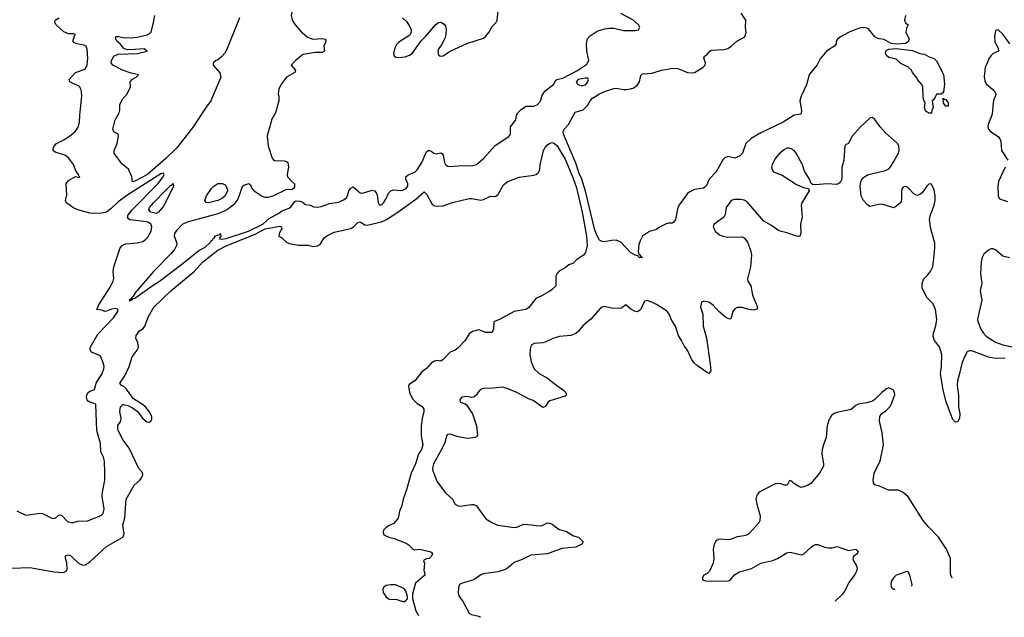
# Model space of a CAD drawing. Header units: inches. Extents: x 2057696 to 2160536, y 827480 to 1016834.
# Tile 2 of 256: x 2067618 to 2075923, y 844835 to 849874. Entities that reach past the tile are written whole.
import ezdxf

# ---------------------------------------------------------------- set-up
doc = ezdxf.new("R2010")
doc.units = ezdxf.units.IN
doc.header["$MEASUREMENT"] = 0
doc.layers.add('C0864', color=7, linetype='Continuous')
doc.layers.add('C0874', color=7, linetype='Continuous')

msp = doc.modelspace()

# ---------------------------------------------------------------- linework, layer by layer
at = {"layer": 'C0864', "color": 5}
for points, elevation in [([(2069928.8, 850000), (2069908.4, 849910), (2069916.4, 849870), (2069942.6, 849830), (2069995.3, 849770), (2070000, 849766.1)], 280), ([(2069471.2, 849890), (2069363.4, 849616.6), (2069348.3, 849591.7), (2069320.2, 849559.8), (2069286.4, 849533.6), (2069268.5, 849530), (2069261.7, 849518.3), (2069249.4, 849510), (2069251, 849490), (2069307.4, 849427.4), (2069314.1, 849390), (2069230.1, 849189.9), (2069190, 849136.5), (2069076.6, 848963.4), (2068940.7, 848790), (2068850, 848702.6), (2068695.1, 848570), (2068590, 848512), (2068570, 848507.6), (2068564.6, 848550), (2068534.7, 848614.7), (2068479.1, 848659.1), (2068415.8, 848750), (2068414.7, 848770), (2068439.3, 848830), (2068452.1, 848892.1), (2068449.7, 848909.6), (2068413.2, 848930), (2068404.2, 848950), (2068424.7, 849030), (2068457.2, 849090), (2068462.2, 849110), (2068463.3, 849156.7), (2068489.2, 849210.8), (2068519, 849241), (2068554.1, 849305.9), (2068551.3, 849350), (2068568.5, 849371.4), (2068600.9, 849390), (2068619.3, 849410), (2068550, 849427.2), (2068484.5, 849450), (2068402.7, 849490), (2068389.4, 849510), (2068393.2, 849530), (2068412.3, 849567.7), (2068450, 849584), (2068610.6, 849590.6), (2068693.2, 849610), (2068669.2, 849629.2), (2068590, 849621.6), (2068530, 849620.9), (2068510, 849625.2), (2068494.5, 849634.5), (2068466.3, 849670), (2068441.1, 849690), (2068425.1, 849714.9), (2068430, 849731.6), (2068450, 849732.2), (2068490, 849722.9), (2068550, 849720.9), (2068610, 849726.2), (2068692.7, 849747.3), (2068726.2, 849770), (2068748.1, 849850), (2068757.1, 849910)], 260), ([(2067593.8, 845733.8), (2067670, 845697.1), (2067790, 845712.9), (2067810, 845710.2), (2067889.6, 845670.4), (2067910, 845668), (2067925.1, 845674.9), (2067950, 845698.8), (2067970, 845696.3), (2068022.2, 845642.2), (2068050, 845633.1), (2068070, 845633.7), (2068110, 845644.4), (2068191, 845649), (2068306.6, 845693.4), (2068321.6, 845710), (2068330.9, 845750), (2068314, 845854), (2068316.6, 845890), (2068335.9, 845990), (2068337.6, 846050), (2068332.2, 846150), (2068324.3, 846184.3), (2068303.6, 846230), (2068299.3, 846299.3), (2068269.9, 846410), (2068260.7, 846630), (2068256.2, 846636.2), (2068210, 846647.8), (2068196.8, 846656.8), (2068188, 846667.9), (2068181.5, 846690), (2068183.9, 846710), (2068194.7, 846730), (2068210, 846742.3), (2068250, 846754.8), (2068262.5, 846810), (2068313, 846890), (2068327.8, 846930), (2068329.6, 846950), (2068319.6, 846990), (2068301.6, 847030), (2068285.7, 847045.7), (2068224.5, 847070), (2068211.8, 847090), (2068211.5, 847110), (2068277.9, 847222.1), (2068410, 847360.3), (2068442.7, 847410), (2068448, 847430), (2068430, 847439), (2068393.2, 847433.2), (2068350, 847416), (2068334, 847414), (2068310, 847424), (2068269.3, 847430), (2068284.4, 847470), (2068380.6, 847619.4), (2068406.2, 847670), (2068412.1, 847692.1), (2068406.6, 847746.6), (2068411.9, 847790), (2068464.5, 847950), (2068481.2, 847970), (2068510, 847983.4), (2068610, 847991.3), (2068657.6, 848002.4), (2068680.7, 848019.3), (2068698.8, 848041.2), (2068728.2, 848090), (2068732.9, 848130), (2068723.9, 848150), (2068710, 848162.3), (2068689.6, 848169.6), (2068547.7, 848187.7), (2068535.9, 848195.9), (2068528.9, 848208.9), (2068534.6, 848230), (2068568, 848272), (2068784.7, 848490), (2068828, 848550), (2068836.3, 848570), (2068830, 848579.5), (2068810, 848573.6), (2068530, 848397.1), (2068450, 848337.7), (2068390, 848281.9), (2068350, 848252.2), (2068310, 848242.5), (2068250, 848239.4), (2068210, 848243.9), (2068108.2, 848270), (2068067.2, 848290), (2068013.7, 848330), (2068003.5, 848350), (2068014.5, 848394.5), (2068009.7, 848490.4), (2068030, 848517.3), (2068090, 848551.3), (2068116.4, 848543.6), (2068126, 848550), (2068116.4, 848556.4), (2068114, 848570), (2068095.5, 848595.5), (2068071.8, 848651.8), (2068029.5, 848710), (2068005.2, 848730), (2067917.6, 848757.6), (2067899.3, 848770), (2067902, 848790), (2067912, 848810), (2067929.6, 848830), (2067990, 848861.5), (2068050, 848899.7), (2068090, 848934.7), (2068111.7, 848968.3), (2068122.2, 849010), (2068124.8, 849070), (2068143.4, 849230), (2068140.3, 849270), (2068134.6, 849290), (2068122.2, 849310), (2068040.5, 849350), (2068036.3, 849370), (2068089.5, 849430), (2068170, 849455.8), (2068187.5, 849492.5), (2068194.2, 849550), (2068187.1, 849627.1), (2068178.9, 849650), (2068159.5, 849659.5), (2068099, 849670), (2068078, 849678), (2068066.6, 849690), (2068081.2, 849738.8), (2068088.7, 849750), (2068074.9, 849754.9), (2068030, 849755.3), (2067990, 849771.6), (2067927.1, 849830), (2067915.5, 849850), (2067918.5, 849870), (2067950, 849889.3)], 280), ([(2070000, 849574.1), (2069943.8, 849530), (2069907.3, 849490), (2069944.9, 849450), (2069937.6, 849430), (2069868.9, 849390), (2069825.7, 849334.3), (2069802.6, 849290), (2069797, 849250), (2069803.9, 849223.9), (2069803.1, 849190), (2069775.8, 849090), (2069742.4, 849030), (2069729.2, 848970), (2069709, 848910), (2069706.7, 848890), (2069714, 848810), (2069747.2, 848707.2), (2069755.4, 848695.4), (2069770, 848686), (2069850, 848684.4), (2069870, 848679.5), (2069879.5, 848670), (2069884.9, 848630), (2069874.9, 848570), (2069877.6, 848550), (2069910, 848511.6), (2069936.1, 848490), (2069935.5, 848464.5), (2069928.2, 848451.8), (2069910, 848438.9), (2069870, 848443.2), (2069753.9, 848386.1), (2069710, 848373.9), (2069690, 848374), (2069663.4, 848383.4), (2069604, 848424), (2069577.5, 848457.5), (2069570, 848474.3), (2069550, 848489.4), (2069530, 848483.7), (2069510, 848477), (2069495.3, 848464.7), (2069457.9, 848362.1), (2069424.3, 848315.7), (2069380.2, 848279.8), (2069341.8, 848258.2), (2069290, 848237.4), (2069030, 848167.7), (2068990, 848147.8), (2068942.2, 848097.8), (2068924, 848070), (2068922.1, 848050), (2068942.9, 847990), (2068940.4, 847970), (2068923.3, 847936.7), (2068890, 847896.2), (2068748.1, 847751.9), (2068592.4, 847570), (2068576.1, 847543.9), (2068560.7, 847530), (2068559.8, 847520.2), (2068541, 847510), (2068544, 847504), (2068562, 847510), (2068560.4, 847519.6), (2068570, 847516), (2068575.6, 847524.4), (2068590, 847526.5), (2068743.1, 847636.9), (2068798.4, 847670), (2068998.4, 847821.6), (2069130, 847927.9), (2069183.2, 847956.8), (2069225, 847995), (2069230, 848005.5), (2069243.5, 848016.5), (2069248.8, 848030), (2069262.6, 848037.4), (2069270, 848050.8), (2069299.5, 848060.5), (2069310.8, 848070), (2069313.7, 848046.3), (2069302, 848030), (2069305.1, 848025.1), (2069323.4, 848023.4), (2069360.7, 848030), (2069547.8, 848090), (2069669.9, 848150), (2069723, 848197), (2069810, 848246.6), (2069830, 848263.3), (2069890, 848284.8), (2069910, 848300.4), (2069938.4, 848341.6), (2069950, 848347.2), (2069984, 848344), (2069998.6, 848338.7), (2070000, 848337.7)], 280), ([(2067550, 845250.2), (2067704.3, 845255.7), (2067910, 845217.6), (2067986.4, 845213.6), (2068010, 845224.9), (2068017.5, 845242.5), (2068015.2, 845295.2), (2068005.4, 845334.6), (2068005.1, 845350), (2068010, 845356.3), (2068030, 845362.4), (2068050, 845353.4), (2068115.3, 845290), (2068150, 845275), (2068170, 845276.9), (2068210, 845302.3), (2068349.5, 845430.5), (2068487.8, 845510), (2068500.5, 845539.5), (2068488.7, 845611.3), (2068506.4, 845673.7), (2068516.2, 845830), (2068584.3, 845950), (2068630.4, 845990), (2068646.9, 846010), (2068656.6, 846036.6), (2068654.7, 846054.7), (2068623.6, 846090), (2068541.4, 846261.4), (2068490, 846327.1), (2068449.8, 846410), (2068445.1, 846430), (2068446.5, 846453.5), (2068471.5, 846490), (2068473, 846513), (2068463.6, 846570), (2068469.6, 846610), (2068489, 846630), (2068494, 846630), (2068530, 846620.4), (2068570, 846601.8), (2068610.6, 846570.6), (2068656, 846510), (2068690, 846483.7), (2068710, 846481.3), (2068725.7, 846490), (2068732.4, 846507.6), (2068732.3, 846527.7), (2068710, 846569.8), (2068678.5, 846610), (2068654.9, 846630), (2068577.8, 846677.8), (2068518.9, 846758.9), (2068498.4, 846778.4), (2068478, 846790), (2068464.2, 846810), (2068505.6, 846870), (2068541.9, 846950), (2068567.5, 847032.5), (2068610, 847087.6), (2068619.8, 847110), (2068615.6, 847150), (2068598, 847190), (2068600.5, 847210), (2068630, 847250.3), (2068658.4, 847270), (2068674, 847290), (2068704.4, 847370), (2068749.7, 847450), (2068891.7, 847588.3), (2069089.1, 847750.9), (2069159.3, 847830), (2069290.8, 847930), (2069366, 847970), (2069598.3, 848061.7), (2069690, 848111.9), (2069812.8, 848132.8), (2069827.1, 848127.1), (2069828, 848110), (2069808, 848070), (2069804.7, 848050), (2069830, 848035.8), (2069870, 847998.3), (2069890, 847986.3), (2069970, 847972.2), (2070000, 847972.3)], 260)]:
    msp.add_lwpolyline(points, dxfattribs=dict(at, elevation=elevation))
at = {"layer": 'C0864', "color": 5, "elevation": 260}
for points in [[(2068770, 848239.9), (2068724.7, 848250), (2068706.8, 848270), (2068713.6, 848290), (2068745.7, 848330), (2068850, 848437.9), (2068890, 848475.2), (2068901.3, 848478.7), (2068911.8, 848491.8), (2068915.5, 848470), (2068888.5, 848410), (2068830, 848303.1), (2068790, 848249.8)], [(2069210, 848329.6), (2069190, 848334), (2069180.9, 848350), (2069194.5, 848390), (2069235.1, 848450), (2069256, 848470), (2069290, 848491.9), (2069328, 848492), (2069350, 848480.4), (2069368.5, 848450), (2069370.2, 848430), (2069351.8, 848390), (2069328, 848370), (2069290, 848348.4)]]:
    msp.add_lwpolyline(points, close=True, dxfattribs=at)
at = {"layer": 'C0874', "color": 5}
for points, elevation in [([(2070846.8, 849890), (2070880.3, 849860.3), (2070904.4, 849824.4), (2070919.5, 849790), (2070920.3, 849770), (2070912.2, 849750), (2070900.7, 849739.3), (2070815.2, 849684.8), (2070795.5, 849664.5), (2070783.5, 849636.5), (2070772.2, 849590), (2070776.3, 849570), (2070790, 849558), (2070815.6, 849555.6), (2070870, 849560.3), (2070905.5, 849574.5), (2070927.3, 849590), (2071004.4, 849695.6), (2071044.4, 849735.6), (2071126.8, 849833.2), (2071150, 849850.4), (2071170, 849853.7), (2071197.2, 849837.2), (2071210, 849818.8), (2071214.1, 849794.1), (2071211.2, 849750), (2071202.9, 849717.1), (2071176.5, 849663.5), (2071152.4, 849630), (2071145.3, 849610), (2071150, 849578), (2071165.5, 849565.5), (2071190, 849570.6), (2071249.7, 849610.3), (2071390, 849673.7), (2071530, 849718.8), (2071550, 849734.6), (2071574.9, 849765.1), (2071602.8, 849817.2), (2071633.5, 849846.5), (2071644.2, 849870), (2071660.7, 850000)], 320), ([(2070000, 848337.7), (2070030, 848315.5), (2070070, 848310.8), (2070096.3, 848296.3), (2070130, 848292.7), (2070161, 848299), (2070230, 848323), (2070310, 848336.4), (2070350, 848354), (2070373, 848370), (2070386.1, 848393.9), (2070395.4, 848430), (2070410, 848454.9), (2070430, 848465.5), (2070490, 848414.4), (2070510, 848412.2), (2070590, 848437), (2070610, 848432.2), (2070628.7, 848410), (2070634.5, 848394.5), (2070643.1, 848330), (2070650, 848314), (2070670, 848312.7), (2070690, 848332.7), (2070710, 848366), (2070729, 848411), (2070750, 848431.9), (2070770, 848438.3), (2070834.3, 848434.3), (2070850, 848436.6), (2070879.2, 848450), (2070893, 848470), (2070892.2, 848490), (2070875.1, 848530), (2070875.4, 848550), (2070894, 848566), (2070950, 848587.6), (2070972, 848608), (2071010.4, 848669.6), (2071043.8, 848750), (2071050, 848760.3), (2071070, 848773.7), (2071090, 848766.4), (2071110, 848748.4), (2071130, 848743.1), (2071170, 848750.5), (2071181.8, 848741.8), (2071191.2, 848730), (2071200.2, 848670), (2071210, 848653.4), (2071230, 848640.2), (2071250, 848636.2), (2071350, 848645.3), (2071430, 848641.1), (2071470, 848654.2), (2071534.3, 848705.7), (2071630, 848812.7), (2071745.1, 848890), (2071758.4, 848910), (2071758, 848970), (2071802, 849030), (2071809.7, 849070), (2071818.9, 849090), (2071850, 849118.8), (2071890, 849146), (2071954, 849146), (2071984, 849156), (2072010, 849187.3), (2072023.1, 849230), (2072047.7, 849272.3), (2072122.9, 849330), (2072138, 849362), (2072148, 849370), (2072198.7, 849381.3), (2072316.6, 849443.4), (2072401.1, 849498.9), (2072418.9, 849530), (2072400.7, 849610), (2072399.4, 849670), (2072407.8, 849712.2), (2072430, 849739.5), (2072490, 849776.5), (2072550, 849796), (2072590, 849803.6), (2072630, 849802), (2072710, 849783.8), (2072810, 849783.6), (2072837, 849790), (2072848, 849810), (2072838, 849830), (2072790, 849872), (2072687.5, 849927.5)], 280), ([(2075088.4, 849910), (2075082.4, 849870), (2075088.3, 849848.3), (2075110.8, 849830), (2075098, 849802), (2075093.4, 849770), (2075120.5, 849710), (2075111.8, 849688.2), (2075090, 849674), (2075010, 849669.2), (2074970, 849674.7), (2074910, 849707.3), (2074870, 849712), (2074850, 849718.9), (2074829.6, 849730), (2074776.9, 849796.9), (2074764.2, 849804.2), (2074730, 849809.6), (2074697.6, 849802.4), (2074614.8, 849770), (2074540.7, 849730), (2074516.3, 849710), (2074504.9, 849690), (2074504, 849670), (2074490.7, 849650), (2074427.1, 849612.9), (2074370, 849544), (2074345.8, 849494.2), (2074290, 849429.3), (2074278.4, 849410), (2074255.3, 849324.7), (2074210.6, 849230), (2074199.1, 849190), (2074212.8, 849107.2), (2074210, 849082), (2074202.8, 849077.2), (2074150, 849067.8), (2074057.6, 849010), (2073870, 848920.3), (2073788.8, 848871.2), (2073743.1, 848830), (2073714.9, 848750), (2073690, 848723.7), (2073650, 848707.2), (2073590, 848719.7), (2073566.4, 848710), (2073548.6, 848691.4), (2073493.7, 848590), (2073434, 848530), (2073410, 848475.1), (2073398.2, 848461.8), (2073387, 848453), (2073310, 848441.3), (2073270, 848423.5), (2073252.1, 848407.9), (2073183.2, 848316.8), (2073169, 848291), (2073150, 848188), (2073134.4, 848165.6), (2073121, 848159), (2073090, 848159.3), (2073070, 848152.7), (2073010, 848121.2), (2072990, 848106), (2072930, 848087), (2072870.4, 848049.6), (2072850.4, 848009.6), (2072841.1, 847978.9), (2072835.3, 847915.3), (2072839.6, 847899.6), (2072850, 847891.3), (2072856, 847876), (2072870, 847868), (2072850, 847866), (2072842, 847870), (2072839, 847879), (2072810, 847889.4), (2072770, 847911.8), (2072690, 847995.1), (2072670, 848006.6), (2072650, 848015.1), (2072610, 848013.6), (2072550, 848002), (2072530, 848003.7), (2072510, 848014.5), (2072483.5, 848063.5), (2072465.6, 848110), (2072390, 848428), (2072359.9, 848530), (2072337.9, 848577.9), (2072310, 848664.8), (2072205.2, 848910), (2072203.4, 848930), (2072209.3, 848950.7), (2072248.2, 848990), (2072304.6, 849095.4), (2072370, 849112.9), (2072408.3, 849150), (2072428.7, 849191.3), (2072448.2, 849211.9), (2072510, 849249.3), (2072550, 849267.9), (2072630, 849295), (2072650, 849296.3), (2072710, 849285.9), (2072734, 849286), (2072770, 849290.1), (2072799.1, 849300.9), (2072830, 849326.2), (2072846.8, 849350), (2072857.4, 849402.6), (2072870, 849417.6), (2072950, 849422.7), (2073032, 849450), (2073130, 849466.7), (2073170, 849463.2), (2073250.1, 849430.1), (2073290, 849425), (2073310.3, 849430.3), (2073380.5, 849470), (2073399.1, 849490), (2073402.6, 849510), (2073389, 849551), (2073393.6, 849566.4), (2073410, 849576), (2073439, 849610), (2073450, 849616.3), (2073556.6, 849623.4), (2073590, 849632.4), (2073619.3, 849650), (2073667, 849693), (2073733.2, 849730), (2073745.2, 849770), (2073740.9, 849810), (2073742.7, 849870), (2073703.7, 849930)], 260), ([(2070000, 849766.1), (2070047.1, 849727.1), (2070090, 849711.2), (2070170, 849715.9), (2070198.8, 849710), (2070200.3, 849690), (2070184.7, 849650), (2070190.2, 849609.8), (2070170, 849598.5), (2070110, 849597.4), (2070010, 849582), (2070000, 849574.1)], 280), ([(2075970.9, 849670), (2075910, 849751.8), (2075870, 849789), (2075850, 849782), (2075841.3, 849730), (2075843.7, 849690), (2075870.5, 849630), (2075874, 849610), (2075830, 849588.4), (2075809.4, 849570.6), (2075794.3, 849550), (2075761.1, 849470), (2075752.3, 849392.3), (2075758, 849358), (2075770, 849334.8), (2075826.6, 849286.6), (2075841.6, 849270), (2075850.3, 849250), (2075848.8, 849230), (2075836, 849204), (2075827.9, 849172.1), (2075821.3, 849078.7), (2075788, 848990), (2075785.3, 848970), (2075790, 848951), (2075809.3, 848929.3), (2075870, 848890.4), (2075884.4, 848870), (2075894.9, 848850), (2075898.3, 848770), (2075951.6, 848690)], 280), ([(2075930, 847019.8), (2075850, 847017.9), (2075790, 847028.6), (2075650, 847080.6), (2075630, 847082.5), (2075610, 847072), (2075586, 847030), (2075564.2, 846975.8), (2075546.2, 846890), (2075527.1, 846830), (2075525.5, 846790), (2075535.4, 846704.6), (2075535.6, 846610), (2075548.2, 846550), (2075545.5, 846514.5), (2075530, 846484), (2075510, 846481.2), (2075490, 846502.7), (2075467.8, 846552.2), (2075432.9, 846652.9), (2075407.1, 846750), (2075385.7, 846890), (2075393.7, 846950), (2075396.1, 847050), (2075375.9, 847115.9), (2075333.5, 847170), (2075322.9, 847202.9), (2075326.2, 847230), (2075346.4, 847293.6), (2075354.9, 847345.1), (2075342.8, 847430), (2075320.8, 847480.8), (2075273.1, 847530), (2075229.3, 847610), (2075230.7, 847649.3), (2075244, 847690), (2075277.6, 847722.4), (2075304.1, 847755.9), (2075319.7, 847790), (2075327.1, 847832.9), (2075336.8, 847950), (2075335.6, 847990), (2075304.2, 848110), (2075292.2, 848190), (2075298.4, 848221.6), (2075331, 848310), (2075339.7, 848350), (2075339.7, 848390), (2075330, 848439), (2075310, 848486), (2075290, 848489.4), (2075270, 848469.6), (2075230, 848414.3), (2075210, 848399.2), (2075190, 848392.4), (2075161.8, 848401.8), (2075110, 848459.8), (2075090, 848466.8), (2075070, 848461), (2075060.7, 848450), (2075054.7, 848430), (2075056.7, 848363.3), (2075050, 848334), (2075016.1, 848303.9), (2074990, 848289), (2074890, 848318.3), (2074863, 848317), (2074790, 848299.3), (2074770, 848312), (2074735.1, 848350), (2074716.2, 848390), (2074707.9, 848470), (2074713.1, 848510), (2074730, 848541.3), (2074770, 848566), (2074918.6, 848601.4), (2074945.2, 848614.8), (2074964.8, 848635.2), (2074986.3, 848670), (2075029.7, 848750), (2075035.1, 848770), (2075032.3, 848810), (2075021.2, 848830), (2074920.7, 848920.7), (2074877, 848970), (2074830, 849034), (2074810, 849049.2), (2074790, 849042.7), (2074710, 848969.4), (2074637.1, 848890), (2074610, 848829.2), (2074590, 848821.2), (2074578.8, 848810), (2074570.4, 848690), (2074553.5, 848626.5), (2074551.7, 848530), (2074538.3, 848501.7), (2074528.1, 848491.9), (2074510, 848485.2), (2074430, 848489.6), (2074330, 848481.2), (2074304, 848484), (2074294, 848494), (2074281.2, 848530), (2074238, 848598), (2074219.6, 848650), (2074167.3, 848750), (2074149.5, 848770), (2074125.9, 848785.9), (2074110, 848791.2), (2074090, 848789.7), (2074070, 848780.5), (2074030.4, 848750), (2073993.3, 848706.7), (2073965.9, 848654.1), (2073960.3, 848630), (2073963.7, 848610), (2073976.3, 848590), (2074050, 848563.1), (2074170, 848485.5), (2074230, 848458.8), (2074272, 848450), (2074276, 848430), (2074214.9, 848330), (2074208.2, 848310), (2074218.7, 848210), (2074203.8, 848150), (2074207.7, 848072.3), (2074198, 848050), (2074190, 848046), (2074170, 848049.5), (2074090, 848076.9), (2074031.3, 848091.3), (2074010, 848102), (2073959.3, 848139.3), (2073895.6, 848175.6), (2073750, 848342.4), (2073730, 848352.6), (2073697.8, 848357.8), (2073650, 848359.2), (2073627.2, 848352.8), (2073615.8, 848344.2), (2073577.6, 848290), (2073568, 848232), (2073557, 848210), (2073476.3, 848150), (2073467.3, 848130), (2073483, 848090), (2073521.4, 848061.4), (2073550, 848048.4), (2073590, 848039.5), (2073710, 848044), (2073730, 848034.8), (2073757.3, 847997.3), (2073783.1, 847930), (2073790.3, 847890), (2073783.1, 847790), (2073757.3, 847690), (2073758.8, 847670), (2073784.9, 847630), (2073799.5, 847550), (2073842, 847450), (2073836, 847430), (2073810, 847423.6), (2073770, 847429.6), (2073710, 847448), (2073670, 847447.3), (2073650, 847435.1), (2073639.2, 847420.8), (2073631.8, 847408.1), (2073619.5, 847360.5), (2073610, 847349.4), (2073590, 847354), (2073570, 847366), (2073514.7, 847414.7), (2073470, 847462.9), (2073430, 847491.6), (2073390, 847502), (2073368.7, 847491.3), (2073361.1, 847450), (2073381.5, 847390), (2073382.8, 847290), (2073410.3, 847190), (2073443.1, 846970), (2073447.3, 846912.7), (2073431.3, 846890), (2073410, 846900.9), (2073336.6, 846956.6), (2073310, 846978.4), (2073286.2, 847006.2), (2073250, 847087), (2073223.5, 847123.5), (2073201.5, 847170), (2073175.1, 847210), (2073150, 847289.4), (2073118.4, 847338.4), (2073096.9, 847390), (2073081.3, 847410), (2073058, 847430), (2072990, 847473.5), (2072950, 847492.8), (2072910, 847505.1), (2072890, 847500.9), (2072884.6, 847495.4), (2072853.7, 847426.3), (2072830, 847409.5), (2072810, 847414.5), (2072774.1, 847434.1), (2072730, 847469), (2072697, 847443), (2072681.6, 847438.4), (2072610, 847442.4), (2072550, 847454.5), (2072530.5, 847449.5), (2072518, 847442), (2072436.3, 847350), (2072367.9, 847292.1), (2072330, 847243.6), (2072310, 847226.6), (2072267.8, 847212.2), (2072170, 847202), (2072115.2, 847184.8), (2072050, 847154.2), (2072030, 847148.6), (2071957.2, 847142.8), (2071933.4, 847130), (2071922.9, 847097.1), (2071922.3, 847050), (2071932.9, 846990), (2071956.5, 846930), (2071998.4, 846890), (2072070.2, 846850.2), (2072125.1, 846805.1), (2072206.4, 846750), (2072223.8, 846730), (2072230.7, 846710), (2072219.9, 846700.1), (2072090, 846659.7), (2072073.7, 846646.3), (2072050, 846612.3), (2072030, 846604.5), (2071950, 846663), (2071910, 846678.3), (2071810, 846731), (2071730, 846765.4), (2071690, 846775.1), (2071610, 846766), (2071530, 846764.5), (2071505.5, 846754.5), (2071485.7, 846734.3), (2071470.3, 846709.7), (2071450, 846692.3), (2071427, 846687), (2071390, 846697), (2071347.3, 846690), (2071330.7, 846670), (2071334.8, 846650), (2071374.4, 846634.4), (2071385.5, 846625.5), (2071438.7, 846550), (2071471.6, 846450), (2071478.4, 846370), (2071470, 846356), (2071458, 846350), (2071398.8, 846341.2), (2071315.3, 846355.3), (2071250, 846378.7), (2071230, 846376.2), (2071222, 846370), (2071203.6, 846310), (2071176.2, 846250), (2071107.3, 846130), (2071099.8, 846090), (2071103.2, 846070), (2071138.3, 845978.3), (2071210, 845885.5), (2071270, 845830.7), (2071290.8, 845790), (2071310, 845776.3), (2071333.2, 845773.2), (2071430, 845787), (2071450, 845784.9), (2071470, 845774.4), (2071550, 845664.9), (2071606.8, 845630), (2071650, 845612.4), (2071790, 845591.3), (2071810, 845594.9), (2071870, 845619), (2071935.1, 845615.1), (2071994.9, 845605.1), (2072024, 845610), (2072070, 845630.4), (2072090, 845628.4), (2072110, 845619.3), (2072148.1, 845588), (2072170, 845576), (2072230, 845557), (2072290, 845522.4), (2072330.3, 845510.3), (2072370.7, 845470), (2072358.8, 845450), (2072310, 845426.9), (2072190, 845414), (2072070, 845369.7), (2071930, 845358.9), (2071857.5, 845322.5), (2071790, 845295.6), (2071730, 845246.8), (2071706.3, 845233.8), (2071650, 845218.7), (2071530, 845201.7), (2071508.2, 845191.8), (2071450, 845151.8), (2071350, 845123.1), (2071328.9, 845110), (2071318.3, 845090), (2071317, 845037), (2071323.8, 845010), (2071353.4, 844973.4), (2071410.3, 844870.3), (2071430, 844857.1), (2071490, 844843.8), (2071504.3, 844834.6)], 280), ([(2070000, 847972.3), (2070050, 847972.6), (2070090, 847961.9), (2070130, 847966.4), (2070154.5, 847985.5), (2070185.6, 848034.4), (2070207.9, 848052.1), (2070270, 848081.2), (2070410, 848112.4), (2070433.1, 848126.9), (2070470, 848162.8), (2070490, 848170.3), (2070530, 848144.9), (2070550, 848141), (2070669.9, 848170.1), (2070711.4, 848188.6), (2070806.9, 848250), (2070958.8, 848361.2), (2071030, 848422.8), (2071050, 848404), (2071098.1, 848318.1), (2071110, 848306.5), (2071130, 848300.6), (2071190, 848304.8), (2071267.7, 848332.3), (2071410, 848365.3), (2071430, 848366.6), (2071510, 848352.5), (2071530, 848357.1), (2071590, 848386.9), (2071630, 848383.2), (2071650, 848398.7), (2071699, 848481), (2071730, 848507.9), (2071830, 848545), (2071956.1, 848563.9), (2071974.5, 848570), (2071994.6, 848585.4), (2072006.6, 848610), (2072007.4, 848650), (2072037.2, 848770), (2072050, 848795.8), (2072070, 848817.6), (2072090, 848832.2), (2072110, 848839.6), (2072130, 848830.2), (2072150.5, 848810.5), (2072217.9, 848697.9), (2072283.8, 848543.8), (2072315.1, 848455.1), (2072363.4, 848250), (2072398.2, 848050), (2072404.2, 847970), (2072390, 847912.3), (2072372.6, 847887.4), (2072315.5, 847850), (2072290, 847821.2), (2072250, 847807.3), (2072218.2, 847781.8), (2072167.3, 847752.7), (2072148.7, 847730), (2072139.5, 847710), (2072139.1, 847630), (2072110, 847598), (2072090, 847584.5), (2072010, 847540.9), (2071973.2, 847526.8), (2071910, 847443.7), (2071888.5, 847431.4), (2071790, 847413), (2071670, 847348.3), (2071622, 847330), (2071616, 847324), (2071615.1, 847264.9), (2071604.7, 847235.3), (2071550, 847236), (2071490, 847258), (2071436.4, 847243.6), (2071410, 847224), (2071373.5, 847166.5), (2071314.8, 847105.2), (2071290, 847087.8), (2071250.3, 847069.7), (2071190, 847009.4), (2071170, 846995.1), (2071130, 846999.5), (2071110, 846992), (2071090, 846977), (2071050, 846932), (2071010, 846904.5), (2070950, 846829.6), (2070902, 846798), (2070896.8, 846783.2), (2070906.9, 846730), (2070930, 846677.1), (2070970, 846637.6), (2071012.4, 846612.4), (2071027.2, 846590), (2071027.9, 846570), (2071013, 846510), (2071005.5, 846450), (2071005.8, 846365.8), (2071018.9, 846290), (2071006, 846250), (2070982, 846210), (2070957.4, 846130), (2070920.9, 846050), (2070882, 845910), (2070852.4, 845830), (2070842, 845778), (2070822.8, 845730), (2070810.8, 845670), (2070774.2, 845625.8), (2070730, 845606), (2070706.8, 845590), (2070687.3, 845570), (2070682.8, 845550), (2070691, 845530), (2070731.3, 845510), (2070778, 845498), (2070878.5, 845458.5), (2070902.6, 845442.6), (2070930, 845410.8), (2070950, 845402.8), (2070990, 845408.2), (2071074, 845390), (2071090, 845384.7), (2071098.8, 845370), (2071091, 845350), (2071070.6, 845329.4), (2071050, 845328.7), (2071036.9, 845323.1), (2071024.7, 845310), (2071032, 845290), (2071026.8, 845230), (2071034, 845214), (2071034.8, 845190), (2070956.3, 845123.7), (2070932.2, 845030), (2070932.2, 844992.2), (2070960.5, 844890), (2070980.7, 844849.9)], 260), ([(2075930, 848629.4), (2075875.3, 848510), (2075869.1, 848470.9), (2075870.3, 848390), (2075879.3, 848370), (2075890, 848362), (2075950, 848340.2)], 280), ([(2075965.7, 847865.7), (2075910, 847881.3), (2075850, 847933.6), (2075830, 847942.4), (2075810, 847941.3), (2075790, 847931.3), (2075750, 847896.9), (2075737.6, 847870), (2075728.4, 847830), (2075720.8, 847730), (2075734.7, 847650), (2075720.7, 847590), (2075734.2, 847510), (2075697.2, 847350), (2075700.5, 847330), (2075725.1, 847265.1), (2075746.3, 847230), (2075770, 847204.6), (2075850, 847155.3), (2075910, 847133.4), (2076050, 847101.6)], 280), ([(2075483.6, 845163.3), (2075483.4, 845163.4), (2075471.9, 845190), (2075469.8, 845210), (2075468.4, 845330), (2075436, 845410), (2075368.6, 845510), (2075280, 845600), (2075239.8, 845650), (2075112.1, 845850), (2075070, 845885.7), (2075030, 845906.6), (2074946.1, 845906.1), (2074870, 845941.3), (2074831.4, 845951.4), (2074818.7, 845970), (2074816.9, 845990), (2074826.2, 846050), (2074832.6, 846070), (2074876.9, 846150), (2074904.7, 846290), (2074893.5, 846390), (2074869.6, 846490), (2074873.3, 846526.7), (2074887.6, 846550), (2074930, 846581.1), (2074957.7, 846610), (2074970, 846630.6), (2074999.6, 846710), (2074998, 846730), (2074989.4, 846749.4), (2074950, 846769.3), (2074930, 846762.7), (2074889.1, 846730.9), (2074830, 846671.8), (2074810, 846658.7), (2074763.7, 846643.7), (2074690, 846632.7), (2074670, 846621.2), (2074630, 846586.6), (2074510, 846560.5), (2074487.4, 846552.6), (2074464.4, 846535.6), (2074443.9, 846496.1), (2074428.2, 846450), (2074421.3, 846350), (2074397, 846290), (2074386.7, 846250), (2074385.3, 846210), (2074399.3, 846130), (2074398, 846110), (2074365.5, 846050), (2074290, 845962.9), (2074270, 845949.6), (2074230, 845934.5), (2074210, 845929.6), (2074190, 845937), (2074146.3, 845966.3), (2074130, 845982.7), (2074110, 845988.7), (2074090.3, 845949.7), (2074070, 845949.8), (2074030, 845962.8), (2073990, 845961.2), (2073854, 845890), (2073836.1, 845863.9), (2073828.2, 845830), (2073834.4, 845790), (2073863.8, 845690), (2073861.6, 845650), (2073853, 845630), (2073770, 845542), (2073750, 845527.8), (2073730, 845520.5), (2073670, 845513.3), (2073610, 845489.6), (2073590, 845486.6), (2073526.5, 845493.5), (2073510, 845491.2), (2073490, 845477.6), (2073474.6, 845450), (2073467.8, 845410), (2073473.4, 845330), (2073467, 845290), (2073435.1, 845224.9), (2073415.6, 845204.4), (2073387.7, 845190), (2073377.3, 845170), (2073376.9, 845156.9), (2073378, 845150), (2073402, 845142), (2073590, 845139.1), (2073610, 845147.7), (2073648.3, 845191.7), (2073684.2, 845215.8), (2073790, 845246.7), (2073870, 845291.6), (2073970, 845313.7), (2074010, 845330.4), (2074090, 845377.6), (2074110, 845383.1), (2074130, 845382.4), (2074210, 845360.7), (2074230, 845367.3), (2074292.7, 845427.3), (2074310, 845440.5), (2074330, 845448), (2074350, 845448), (2074405.1, 845425.1), (2074439.9, 845419.9), (2074470, 845420.8), (2074512.3, 845432.3), (2074610, 845399.1), (2074670.6, 845410.6), (2074690.7, 845390), (2074682.8, 845370), (2074652.1, 845347.9), (2074645.7, 845330), (2074651.5, 845310), (2074675.2, 845270), (2074680.7, 845250), (2074677, 845223), (2074663.5, 845196.5), (2074613.4, 845130), (2074573.4, 845050), (2074554.3, 845025.7), (2074497, 844970), (2074496.9, 844969.7)], 320), ([(2075110, 845222), (2075090, 845219), (2075057.1, 845202.9), (2075010, 845189.2), (2074990, 845169), (2074970, 845135.3), (2074966.4, 845110), (2074970, 845088.2), (2074990, 845073), (2075001.5, 845068.7)], 340), ([(2075143.8, 845096.6), (2075146.6, 845110), (2075130, 845178), (2075119, 845210), (2075110, 845222)], 340)]:
    msp.add_lwpolyline(points, dxfattribs=dict(at, elevation=elevation))
for points, elevation in [([(2075290, 849086), (2075270, 849098), (2075254.6, 849114.6), (2075249.4, 849130), (2075255.3, 849170), (2075242.4, 849202.4), (2075237.6, 849230), (2075236.2, 849310), (2075225.1, 849330), (2075190, 849369.5), (2075184.4, 849384.4), (2075149.3, 849430), (2075139.3, 849450), (2075110, 849476.2), (2075050, 849504.5), (2075010, 849542), (2074950, 849555.1), (2074932.7, 849570), (2074920.9, 849590), (2074922.7, 849610), (2074926.6, 849613.4), (2074950, 849624.4), (2075010, 849630.8), (2075150, 849614.4), (2075210, 849590.4), (2075250, 849584.9), (2075290, 849560.7), (2075330, 849546), (2075350, 849526), (2075410, 849412), (2075418.8, 849330), (2075410, 849266), (2075403.6, 849256.4), (2075390, 849246), (2075350, 849246), (2075339.8, 849220.2), (2075323.6, 849196.4), (2075314, 849190), (2075322, 849130), (2075312, 849110), (2075310, 849086)], 260), ([(2072390, 849382), (2072328.9, 849371.1), (2072310.7, 849350), (2072322.8, 849330), (2072350, 849319.3), (2072370, 849318.4), (2072390, 849324.9), (2072411.1, 849350), (2072415.1, 849370), (2072410, 849381.2)], 280), ([(2075422, 849202), (2075430, 849202), (2075450, 849172), (2075450, 849146), (2075430, 849146), (2075408.7, 849170), (2075407.3, 849212.7)], 260), ([(2070750, 845109.5), (2070710, 845102), (2070690, 845089), (2070680.5, 845070), (2070683.9, 845043.9), (2070705.5, 845010), (2070729, 844989), (2070750, 844983.8), (2070790, 844987.3), (2070850, 844967.7), (2070870, 844966.8), (2070889, 844990), (2070889, 845010), (2070876.5, 845056.5), (2070858, 845078), (2070789.4, 845109.4)], 260)]:
    msp.add_lwpolyline(points, close=True, dxfattribs=dict(at, elevation=elevation))

doc.saveas('drawing.dxf')
